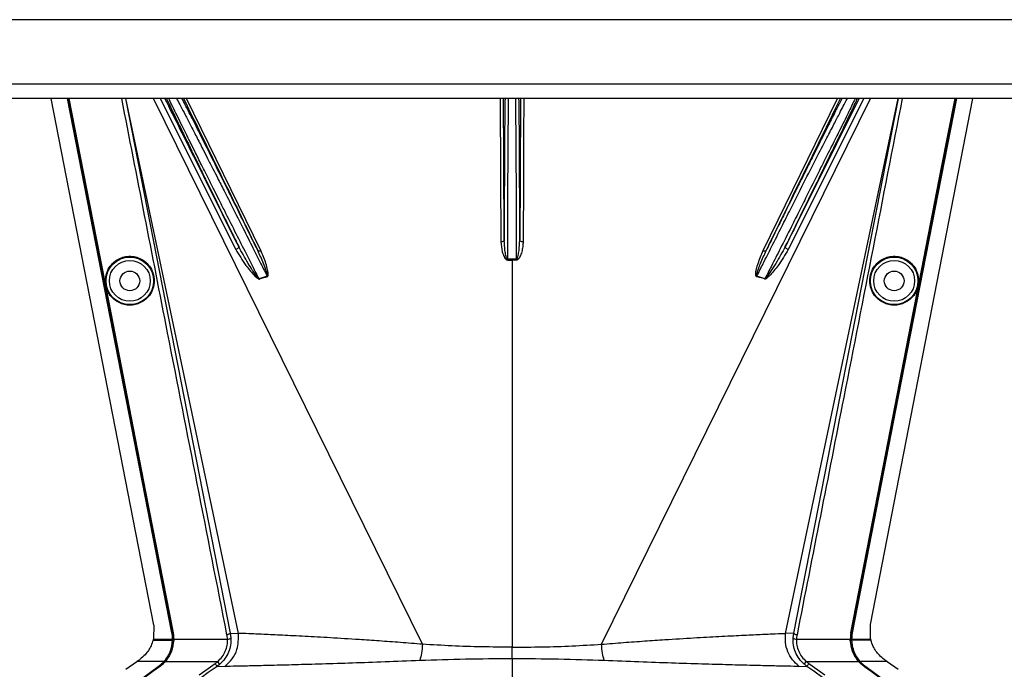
# Model space of a CAD drawing. Header units: inches. Extents: x -3977 to 448, y -4288 to 2176.
# Tile 33 of 206: x -3518 to -3373, y -2607 to -2512. Entities that reach past the tile are written whole.
import ezdxf

# ---------------------------------------------------------------- set-up
doc = ezdxf.new("R2010")
doc.units = ezdxf.units.IN
doc.header["$MEASUREMENT"] = 0

msp = doc.modelspace()

# ---------------------------------------------------------------- linework, layer by layer
at = {"color": 7, "linetype": 'Continuous', "lineweight": 25}
for p, q in [((-3088.664, -2511.619), (-3802.664, -2511.619)), ((-3085.664, -2521.119), (-3805.664, -2521.119)), ((-3085.664, -2523.219), (-3805.664, -2523.219))]:
    msp.add_line(p, q, dxfattribs=at)
at = {"color": 2, "linetype": 'Continuous', "lineweight": 25}
for p, q in [((-3498.429, -2600.861), (-3513.539, -2523.219)), ((-3502.599, -2523.219), (-3487.146, -2602.04)), ((-3485.962, -2602.091), (-3502.553, -2523.219)), ((-3458.845, -2603.684), (-3498.479, -2523.219)), ((-3497.461, -2523.219), (-3486.352, -2545.516)), ((-3482.647, -2545.647), (-3493.591, -2523.219)), ((-3432.483, -2603.684), (-3392.85, -2523.219)), ((-3408.681, -2545.647), (-3397.737, -2523.219)), ((-3405.367, -2602.091), (-3388.775, -2523.219)), ((-3393.867, -2523.219), (-3404.976, -2545.516)), ((-3404.182, -2602.04), (-3388.729, -2523.219)), ((-3392.881, -2600.771), (-3377.789, -2523.219)), ((-3446.295, -2546.943), (-3446.3, -2542.119)), ((-3445.028, -2542.119), (-3445.033, -2546.943)), ((-3506.31, -2546.823), (-3506.353, -2546.832)), ((-3445.664, -2547.061), (-3445.664, -2546.942)), ((-3445.664, -2547.061), (-3445.664, -2604.118)), ((-3385.018, -2546.823), (-3384.975, -2546.832)), ((-3481.708, -2549.448), (-3482.913, -2549.812)), ((-3408.415, -2549.812), (-3409.62, -2549.448)), ((-3504.755, -2554.812), (-3504.798, -2554.82)), ((-3386.573, -2554.812), (-3386.53, -2554.82)), ((-3498.43, -2600.861), (-3498.477, -2602.901)), ((-3392.851, -2602.901), (-3392.881, -2600.771)), ((-3495.772, -2601.989), (-3495.741, -2601.983)), ((-3495.578, -2601.981), (-3495.622, -2601.989)), ((-3487.146, -2602.04), (-3487.059, -2602.749)), ((-3487.146, -2602.04), (-3485.962, -2602.091)), ((-3404.182, -2602.04), (-3405.367, -2602.091)), ((-3404.269, -2602.749), (-3404.182, -2602.04)), ((-3395.75, -2601.981), (-3395.706, -2601.989)), ((-3395.556, -2601.989), (-3395.587, -2601.983)), ((-3498.521, -2603.079), (-3498.11, -2603.079)), ((-3498.477, -2602.901), (-3498.482, -2602.921)), ((-3498.482, -2602.921), (-3498.14, -2602.921)), ((-3498.14, -2602.921), (-3495.68, -2602.921)), ((-3498.11, -2603.079), (-3495.681, -2603.079)), ((-3495.65, -2603.079), (-3495.649, -2602.921)), ((-3495.531, -2603.079), (-3495.65, -2603.079)), ((-3495.487, -2603.081), (-3495.531, -2603.079)), ((-3495.485, -2602.921), (-3487.558, -2602.921)), ((-3445.664, -2605.786), (-3445.664, -2604.118)), ((-3403.77, -2602.921), (-3395.843, -2602.921)), ((-3395.841, -2603.081), (-3395.797, -2603.079)), ((-3395.797, -2603.079), (-3395.678, -2603.079)), ((-3395.649, -2602.921), (-3393.188, -2602.921)), ((-3393.218, -2603.079), (-3395.647, -2603.079)), ((-3392.807, -2603.079), (-3393.218, -2603.079)), ((-3393.188, -2602.921), (-3392.846, -2602.921)), ((-3496.783, -2606.243), (-3495.92, -2604.759)), ((-3502.519, -2607.382), (-3500.936, -2606.243)), ((-3496.933, -2606.243), (-3500.936, -2606.243)), ((-3500.033, -2608.623), (-3497.752, -2606.982)), ((-3500.015, -2608.648), (-3497.734, -2607.007)), ((-3499.883, -2608.623), (-3497.602, -2606.982)), ((-3497.577, -2607.017), (-3499.858, -2608.659)), ((-3497.734, -2607.007), (-3497.752, -2606.982)), ((-3497.577, -2607.017), (-3497.602, -2606.982)), ((-3496.933, -2606.243), (-3496.91, -2606.263)), ((-3496.892, -2606.243), (-3496.783, -2606.243)), ((-3496.75, -2606.272), (-3496.783, -2606.243)), ((-3496.725, -2606.243), (-3489.021, -2606.243)), ((-3488.689, -2606.616), (-3489.098, -2606.944)), ((-3489.098, -2606.944), (-3487.927, -2606.901)), ((-3488.689, -2606.616), (-3489.021, -2606.243)), ((-3445.664, -2605.786), (-3445.664, -2608.623)), ((-3403.401, -2606.901), (-3402.23, -2606.944)), ((-3402.639, -2606.616), (-3402.307, -2606.243)), ((-3402.307, -2606.243), (-3394.603, -2606.243)), ((-3394.578, -2606.272), (-3394.545, -2606.243)), ((-3394.436, -2606.243), (-3394.545, -2606.243)), ((-3394.418, -2606.263), (-3394.395, -2606.243)), ((-3390.392, -2606.243), (-3394.395, -2606.243)), ((-3393.752, -2607.017), (-3393.726, -2606.982)), ((-3391.47, -2608.659), (-3393.752, -2607.017)), ((-3393.726, -2606.982), (-3391.445, -2608.623)), ((-3393.576, -2606.982), (-3393.594, -2607.007)), ((-3393.594, -2607.007), (-3391.313, -2608.648)), ((-3393.576, -2606.982), (-3391.295, -2608.623)), ((-3390.392, -2606.243), (-3388.809, -2607.382))]:
    msp.add_line(p, q, dxfattribs=at)
at = {"color": 2, "linetype": 'Continuous', "lineweight": 25, "flags": 128}
for points in [[(-3495.772, -2601.989), (-3504.392, -2557.679), (-3511.1, -2523.219)], [(-3495.741, -2601.983), (-3504.359, -2557.69), (-3511.069, -2523.219)], [(-3506.353, -2546.832), (-3508.963, -2533.424), (-3510.95, -2523.219)], [(-3510.906, -2523.219), (-3508.361, -2536.289), (-3506.31, -2546.823)], [(-3447.4, -2523.219), (-3447.346, -2534.577), (-3447.299, -2544.365)], [(-3446.799, -2544.126), (-3446.856, -2532.082), (-3446.899, -2523.219)], [(-3444.429, -2523.219), (-3444.484, -2534.663), (-3444.529, -2544.126)], [(-3443.928, -2523.219), (-3443.955, -2528.857), (-3443.985, -2535.199), (-3444.029, -2544.365)], [(-3380.259, -2523.219), (-3388.816, -2567.181), (-3395.587, -2601.983)], [(-3380.228, -2523.219), (-3388.784, -2567.174), (-3395.556, -2601.989)], [(-3385.018, -2546.823), (-3382.408, -2533.415), (-3380.422, -2523.219)], [(-3384.975, -2546.832), (-3382.365, -2533.424), (-3380.378, -2523.219)], [(-3446.799, -2544.126), (-3446.81, -2544.173), (-3446.838, -2544.217), (-3446.885, -2544.259), (-3446.947, -2544.295), (-3447.022, -2544.324), (-3447.108, -2544.347), (-3447.202, -2544.361), (-3447.299, -2544.365)], [(-3444.029, -2544.365), (-3444.126, -2544.361), (-3444.22, -2544.347), (-3444.306, -2544.324), (-3444.381, -2544.295), (-3444.443, -2544.259), (-3444.49, -2544.217), (-3444.519, -2544.173), (-3444.529, -2544.126)], [(-3485.916, -2545.068), (-3485.907, -2545.115), (-3485.92, -2545.17), (-3485.953, -2545.23), (-3486.007, -2545.294), (-3486.077, -2545.357), (-3486.16, -2545.417), (-3486.254, -2545.471), (-3486.352, -2545.516)], [(-3483.107, -2545.639), (-3483.083, -2545.668), (-3483.047, -2545.69), (-3482.999, -2545.704), (-3482.942, -2545.71), (-3482.876, -2545.707), (-3482.803, -2545.695), (-3482.726, -2545.675), (-3482.647, -2545.647)], [(-3408.681, -2545.647), (-3408.602, -2545.675), (-3408.525, -2545.695), (-3408.453, -2545.707), (-3408.386, -2545.71), (-3408.329, -2545.704), (-3408.281, -2545.69), (-3408.245, -2545.668), (-3408.221, -2545.639)], [(-3404.976, -2545.516), (-3405.074, -2545.471), (-3405.168, -2545.417), (-3405.251, -2545.357), (-3405.321, -2545.294), (-3405.375, -2545.23), (-3405.408, -2545.17), (-3405.421, -2545.115), (-3405.412, -2545.068)], [(-3504.798, -2554.82), (-3505.669, -2550.347), (-3506.353, -2546.832)], [(-3506.31, -2546.823), (-3505.439, -2551.297), (-3504.755, -2554.812)], [(-3446.295, -2546.943), (-3446.295, -2546.958), (-3446.295, -2546.973), (-3446.295, -2546.989), (-3446.295, -2547.003), (-3446.295, -2547.018), (-3446.295, -2547.033), (-3446.295, -2547.047), (-3446.295, -2547.061)], [(-3445.033, -2547.061), (-3445.033, -2547.047), (-3445.033, -2547.033), (-3445.033, -2547.018), (-3445.033, -2547.003), (-3445.033, -2546.989), (-3445.033, -2546.973), (-3445.033, -2546.958), (-3445.033, -2546.943)], [(-3386.573, -2554.812), (-3385.703, -2550.338), (-3385.018, -2546.823)], [(-3386.53, -2554.82), (-3385.659, -2550.347), (-3384.975, -2546.832)], [(-3495.622, -2601.989), (-3496.927, -2595.276), (-3498.017, -2589.676), (-3498.889, -2585.189), (-3499.402, -2582.554), (-3499.793, -2580.545), (-3500.062, -2579.162), (-3500.184, -2578.535), (-3500.203, -2578.434), (-3500.208, -2578.412), (-3500.209, -2578.406), (-3500.209, -2578.406), (-3500.209, -2578.405), (-3500.209, -2578.405), (-3500.209, -2578.405), (-3500.209, -2578.406), (-3500.209, -2578.406), (-3500.209, -2578.406), (-3500.209, -2578.406), (-3500.209, -2578.405), (-3500.209, -2578.405), (-3504.798, -2554.82)], [(-3504.755, -2554.812), (-3499.615, -2581.227), (-3495.578, -2601.981)], [(-3395.75, -2601.981), (-3390.612, -2575.566), (-3386.573, -2554.812)], [(-3395.706, -2601.989), (-3390.568, -2575.574), (-3386.53, -2554.82)], [(-3495.68, -2602.921), (-3495.662, -2602.921), (-3495.649, -2602.921)], [(-3395.679, -2602.921), (-3395.678, -2603.01), (-3395.678, -2603.08)], [(-3395.649, -2602.921), (-3395.666, -2602.921), (-3395.679, -2602.921)], [(-3395.678, -2603.08), (-3395.66, -2603.08), (-3395.647, -2603.079)], [(-3392.851, -2602.901), (-3392.848, -2602.912), (-3392.846, -2602.921)], [(-3491.729, -2608.217), (-3490.419, -2607.277), (-3489.39, -2606.538)], [(-3489.098, -2606.944), (-3490.391, -2607.872), (-3491.437, -2608.623)], [(-3399.891, -2608.623), (-3401.221, -2607.668), (-3402.23, -2606.944)], [(-3401.938, -2606.538), (-3400.628, -2607.478), (-3399.599, -2608.217)]]:
    msp.add_lwpolyline(points, dxfattribs=at)
at = {"color": 2, "linetype": 'Continuous', "lineweight": 25}
for centre, radius in [((-3501.944, -2550.119), 3.509), ((-3501.944, -2550.119), 3.012), ((-3389.384, -2550.119), 3.509), ((-3389.384, -2550.119), 3.012), ((-3501.944, -2550.119), 1.45), ((-3389.384, -2550.119), 1.45)]:
    msp.add_circle(centre, radius, dxfattribs=at)
for centre, radius, start, end in [((-3480.254, -2548.737), 2.868, 202.02204, 202.7694), ((-3477.918, -2548.327), 3.952, 196.4795, 197.15605), ((-3413.41, -2548.327), 3.952, 342.84395, 343.5205), ((-3411.074, -2548.737), 2.868, 337.2306, 337.97796), ((-3487.484, -2602.326), 0.599, 262.9578, 315.17479), ((-3403.844, -2602.326), 0.599, 224.82521, 277.0422)]:
    msp.add_arc(centre, radius, start, end, dxfattribs=at)
for centre, major_axis, start_param, end_param in [((-3495.635, -2604.471), (0.033, 4.773), 1.2402323, 1.2750713), ((-3395.693, -2604.471), (-0.033, 4.773), 5.008114, 5.042953)]:
    msp.add_ellipse(centre, major_axis=major_axis, ratio=0.0122176, start_param=start_param, end_param=end_param, dxfattribs=at)
for points, knots in [([(-3487.637, -2602.283), (-3490.555, -2587.444), (-3495.736, -2561.091), (-3500.889, -2534.734), (-3503.14, -2523.219)], [0, 0, 0, 0, 0.563129, 1, 1, 1, 1]), ([(-3485.916, -2545.068), (-3488.021, -2540.837), (-3491.645, -2533.554), (-3495.27, -2526.27), (-3496.789, -2523.219)], [0, 0, 0, 0, 0.5810389, 1, 1, 1, 1]), ([(-3496.552, -2523.219), (-3496.529, -2523.268), (-3496.476, -2523.381), (-3496.398, -2523.548), (-3496.339, -2523.673), (-3496.313, -2523.727), (-3496.294, -2523.767), (-3496.242, -2523.877), (-3496.055, -2524.273), (-3495.716, -2524.987), (-3495.262, -2525.936), (-3494.825, -2526.843), (-3494.4, -2527.725), (-3493.944, -2528.669), (-3493.458, -2529.673), (-3492.758, -2531.115), (-3491.877, -2532.926), (-3490.767, -2535.199), (-3489.588, -2537.607), (-3488.296, -2540.239), (-3487.044, -2542.782), (-3486.259, -2544.373), (-3485.916, -2545.068)], [0, 0, 0, 0, 0.0153343, 0.034941, 0.0427187, 0.0470686, 0.0484625, 0.0525325, 0.0739635, 0.1418048, 0.2024107, 0.2484103, 0.2945215, 0.3412995, 0.3887581, 0.4365179, 0.53653, 0.620098, 0.7125676, 0.8188361, 0.9209665, 1, 1, 1, 1]), ([(-3482.913, -2549.812), (-3483.206, -2549.24), (-3483.881, -2547.918), (-3485.068, -2545.584), (-3486.465, -2542.807), (-3487.75, -2540.258), (-3488.758, -2538.253), (-3489.514, -2536.755), (-3490.384, -2535.019), (-3491.36, -2533.068), (-3492.307, -2531.174), (-3493.076, -2529.626), (-3493.71, -2528.346), (-3494.631, -2526.481), (-3495.464, -2524.792), (-3496.035, -2523.609), (-3496.184, -2523.293), (-3496.218, -2523.219)], [0, 0, 0, 0, 0.0573836, 0.1326953, 0.2259282, 0.3209584, 0.3734689, 0.4175145, 0.4659054, 0.5440857, 0.6149216, 0.6676324, 0.7186743, 0.7680795, 0.9065389, 0.9781147, 1, 1, 1, 1]), ([(-3495.071, -2523.219), (-3495.034, -2523.287), (-3494.874, -2523.585), (-3494.452, -2524.389), (-3493.804, -2525.627), (-3493.027, -2527.13), (-3492.153, -2528.829), (-3491.297, -2530.495), (-3490.478, -2532.099), (-3489.753, -2533.522), (-3488.948, -2535.105), (-3487.977, -2537.001), (-3486.719, -2539.49), (-3485.291, -2542.321), (-3483.894, -2545.104), (-3482.705, -2547.467), (-3482.015, -2548.838), (-3481.708, -2549.448)], [0, 0, 0, 0, 0.0206427, 0.0896399, 0.1605839, 0.2347576, 0.3064728, 0.3783979, 0.4295196, 0.4831864, 0.5287595, 0.5917833, 0.6725476, 0.7704894, 0.8622687, 0.9387727, 1, 1, 1, 1]), ([(-3483.107, -2545.639), (-3483.585, -2544.665), (-3484.611, -2542.577), (-3486.146, -2539.464), (-3487.627, -2536.467), (-3489.12, -2533.457), (-3490.587, -2530.512), (-3491.847, -2527.992), (-3492.912, -2525.875), (-3493.709, -2524.3), (-3494.113, -2523.514), (-3494.265, -2523.219)], [0, 0, 0, 0, 0.1107526, 0.2373143, 0.3502207, 0.4540581, 0.5934671, 0.7192205, 0.8032133, 0.9260683, 1, 1, 1, 1]), ([(-3494.035, -2523.219), (-3492.022, -2527.349), (-3488.378, -2534.825), (-3484.736, -2542.296), (-3483.107, -2545.639)], [0, 0, 0, 0, 0.5525619, 1, 1, 1, 1]), ([(-3446.69, -2523.219), (-3446.691, -2523.269), (-3446.694, -2523.4), (-3446.698, -2523.607), (-3446.701, -2523.766), (-3446.702, -2523.83), (-3446.703, -2523.862), (-3446.705, -2524.007), (-3446.71, -2524.288), (-3446.716, -2524.729), (-3446.722, -2525.2), (-3446.729, -2525.726), (-3446.737, -2526.43), (-3446.746, -2527.383), (-3446.755, -2528.53), (-3446.764, -2529.719), (-3446.773, -2531.131), (-3446.781, -2532.728), (-3446.788, -2534.595), (-3446.793, -2536.261), (-3446.797, -2538.095), (-3446.8, -2540.038), (-3446.801, -2542.139), (-3446.8, -2543.507), (-3446.799, -2544.126)], [0, 0, 0, 0, 0.0166691, 0.0437801, 0.0539766, 0.0582347, 0.0601538, 0.0619329, 0.0949288, 0.1279181, 0.1609018, 0.1938805, 0.2318688, 0.2917098, 0.3582433, 0.4138686, 0.4678641, 0.5566996, 0.6253008, 0.7029741, 0.7587986, 0.84244, 0.9286124, 1, 1, 1, 1]), ([(-3446.3, -2542.119), (-3446.293, -2540.81), (-3446.278, -2538.192), (-3446.255, -2534.415), (-3446.233, -2530.938), (-3446.211, -2527.878), (-3446.188, -2525.412), (-3446.171, -2523.83), (-3446.16, -2523.349), (-3446.158, -2523.219)], [0, 0, 0, 0, 0.15695739, 0.31391478, 0.47087217, 0.62782955, 0.78478694, 0.94174433, 1, 1, 1, 1]), ([(-3445.17, -2523.219), (-3445.168, -2523.349), (-3445.157, -2523.83), (-3445.14, -2525.412), (-3445.117, -2527.878), (-3445.095, -2530.938), (-3445.073, -2534.415), (-3445.05, -2538.192), (-3445.035, -2540.81), (-3445.028, -2542.119)], [0, 0, 0, 0, 0.0582557, 0.2152131, 0.3721704, 0.5291278, 0.6860852, 0.8430426, 1, 1, 1, 1]), ([(-3444.529, -2544.126), (-3444.529, -2543.858), (-3444.528, -2543.317), (-3444.528, -2542.499), (-3444.528, -2541.669), (-3444.528, -2540.358), (-3444.53, -2539.086), (-3444.531, -2538.022), (-3444.532, -2537.668), (-3444.532, -2537.535), (-3444.533, -2537.473), (-3444.533, -2537.061), (-3444.535, -2536.285), (-3444.538, -2535.161), (-3444.542, -2534.191), (-3444.545, -2533.235), (-3444.55, -2532.164), (-3444.557, -2530.782), (-3444.567, -2529.226), (-3444.579, -2527.681), (-3444.592, -2526.333), (-3444.605, -2525.255), (-3444.616, -2524.442), (-3444.626, -2523.832), (-3444.633, -2523.428), (-3444.637, -2523.259), (-3444.638, -2523.219)], [0, 0, 0, 0, 0.0309875, 0.0623812, 0.0941812, 0.1263867, 0.2132907, 0.2410509, 0.2510029, 0.2549966, 0.2567479, 0.2583355, 0.3036753, 0.3490046, 0.3943251, 0.4234326, 0.4694632, 0.5324116, 0.6084698, 0.690263, 0.770095, 0.8381091, 0.8961778, 0.94397, 0.9867951, 1, 1, 1, 1]), ([(-3397.064, -2523.219), (-3397.125, -2523.338), (-3397.241, -2523.562), (-3397.408, -2523.89), (-3397.52, -2524.11), (-3397.574, -2524.216), (-3397.604, -2524.275), (-3397.741, -2524.544), (-3397.973, -2525.002), (-3398.287, -2525.622), (-3398.494, -2526.032), (-3398.602, -2526.247), (-3398.64, -2526.321), (-3398.655, -2526.35), (-3398.824, -2526.687), (-3399.24, -2527.513), (-3399.912, -2528.855), (-3400.686, -2530.402), (-3401.542, -2532.12), (-3402.445, -2533.937), (-3403.416, -2535.894), (-3404.301, -2537.682), (-3405.256, -2539.613), (-3406.254, -2541.638), (-3407.274, -2543.71), (-3407.933, -2545.051), (-3408.221, -2545.639)], [0, 0, 0, 0, 0.0311776, 0.0588883, 0.0717596, 0.0779477, 0.0809797, 0.0839703, 0.1328008, 0.1697794, 0.194664, 0.2025307, 0.2053145, 0.2068987, 0.2073307, 0.2604828, 0.3369424, 0.4028304, 0.4710206, 0.5587227, 0.626383, 0.7036835, 0.7661012, 0.8469711, 0.9328737, 1, 1, 1, 1]), ([(-3408.221, -2545.639), (-3406.148, -2541.384), (-3402.506, -2533.913), (-3398.862, -2526.437), (-3397.293, -2523.219)], [0, 0, 0, 0, 0.5694662, 1, 1, 1, 1]), ([(-3405.934, -2542.119), (-3405.508, -2541.271), (-3404.685, -2539.634), (-3403.188, -2536.63), (-3401.573, -2533.416), (-3399.975, -2530.339), (-3398.915, -2528.33), (-3398.25, -2527.031), (-3397.806, -2526.166), (-3397.153, -2524.899), (-3396.575, -2523.781), (-3396.323, -2523.323), (-3396.266, -2523.219)], [0, 0, 0, 0, 0.10581834, 0.20434309, 0.37933261, 0.52532755, 0.64244402, 0.69681846, 0.750254, 0.80278244, 0.95501976, 1, 1, 1, 1]), ([(-3405.412, -2545.068), (-3404.747, -2543.719), (-3403.416, -2541.021), (-3401.436, -2536.987), (-3399.551, -2533.131), (-3397.791, -2529.514), (-3396.28, -2526.384), (-3395.222, -2524.175), (-3394.888, -2523.454), (-3394.78, -2523.219)], [0, 0, 0, 0, 0.1514708, 0.3030302, 0.4545333, 0.6060937, 0.7647322, 0.9233851, 1, 1, 1, 1]), ([(-3394.539, -2523.219), (-3396.509, -2527.177), (-3400.134, -2534.461), (-3403.758, -2541.743), (-3405.412, -2545.068)], [0, 0, 0, 0, 0.5434692, 1, 1, 1, 1]), ([(-3395.121, -2523.219), (-3395.172, -2523.326), (-3395.391, -2523.788), (-3396.157, -2525.368), (-3397.113, -2527.338), (-3397.979, -2529.065), (-3398.613, -2530.31), (-3399.347, -2531.759), (-3400.508, -2534.065), (-3401.832, -2536.732), (-3403.297, -2539.691), (-3404.1, -2541.292), (-3404.515, -2542.119)], [0, 0, 0, 0, 0.046067, 0.1979567, 0.3571034, 0.4144948, 0.4784064, 0.5488719, 0.6259163, 0.7996112, 0.8964894, 1, 1, 1, 1]), ([(-3388.188, -2523.219), (-3391.061, -2537.914), (-3396.214, -2564.272), (-3401.397, -2590.624), (-3403.691, -2602.283)], [0, 0, 0, 0, 0.5575415, 1, 1, 1, 1]), ([(-3409.62, -2549.448), (-3409.303, -2548.818), (-3408.588, -2547.398), (-3407.355, -2544.945), (-3406.436, -2543.117), (-3405.934, -2542.119)], [0, 0, 0, 0, 0.2657186, 0.599055, 1, 1, 1, 1]), ([(-3404.515, -2542.119), (-3405.064, -2543.21), (-3406.054, -2545.174), (-3407.359, -2547.747), (-3408.098, -2549.192), (-3408.415, -2549.812)], [0, 0, 0, 0, 0.415954, 0.7493023, 1, 1, 1, 1]), ([(-3447.299, -2544.365), (-3447.26, -2544.857), (-3447.201, -2545.595), (-3446.912, -2546.431), (-3446.682, -2546.811), (-3446.503, -2547.015), (-3446.364, -2547.046), (-3446.295, -2547.061)], [0, 0, 0, 0, 0.4983599, 0.7494053, 0.8749278, 0.9384803, 1, 1, 1, 1]), ([(-3446.295, -2546.943), (-3446.304, -2546.942), (-3446.323, -2546.94), (-3446.359, -2546.918), (-3446.492, -2546.754), (-3446.586, -2546.304), (-3446.757, -2545.4), (-3446.782, -2544.636), (-3446.799, -2544.126)], [0, 0, 0, 0, 0.0089156, 0.0183587, 0.040761, 0.2203798, 0.4805661, 1, 1, 1, 1]), ([(-3445.033, -2546.943), (-3445.024, -2546.942), (-3445.005, -2546.94), (-3444.969, -2546.918), (-3444.912, -2546.85), (-3444.835, -2546.667), (-3444.721, -2546.258), (-3444.579, -2545.395), (-3444.549, -2544.634), (-3444.529, -2544.127)], [0, 0, 0, 0, 0.0089627, 0.0184522, 0.040975, 0.0975574, 0.2215224, 0.4810232, 1, 1, 1, 1]), ([(-3444.029, -2544.365), (-3444.04, -2544.612), (-3444.061, -2545.104), (-3444.192, -2545.719), (-3444.339, -2546.195), (-3444.485, -2546.543), (-3444.633, -2546.799), (-3444.785, -2546.96), (-3444.897, -2547.042), (-3444.989, -2547.055), (-3445.033, -2547.061)], [0, 0, 0, 0, 0.2494258, 0.4981465, 0.6313157, 0.748454, 0.8738124, 0.9191167, 0.9603769, 1, 1, 1, 1]), ([(-3486.352, -2545.516), (-3485.869, -2546.307), (-3485.036, -2547.672), (-3483.904, -2549.061), (-3483.231, -2549.687), (-3483.019, -2549.817), (-3482.94, -2549.846), (-3482.913, -2549.849), (-3482.903, -2549.847), (-3482.899, -2549.847)], [0, 0, 0, 0, 0.50298612, 0.86745605, 0.95625538, 0.98653103, 0.99475298, 0.99816914, 1, 1, 1, 1]), ([(-3482.913, -2549.812), (-3482.915, -2549.813), (-3482.92, -2549.813), (-3482.929, -2549.813), (-3482.947, -2549.808), (-3483.031, -2549.748), (-3483.131, -2549.616), (-3483.302, -2549.396), (-3483.542, -2549.051), (-3483.961, -2548.423), (-3484.809, -2547.1), (-3485.461, -2545.903), (-3485.916, -2545.068)], [0, 0, 0, 0, 0.0010741, 0.0021709, 0.0045573, 0.0104098, 0.0556879, 0.0929528, 0.1604429, 0.2818086, 0.4986546, 1, 1, 1, 1]), ([(-3481.708, -2549.448), (-3481.705, -2549.447), (-3481.7, -2549.446), (-3481.692, -2549.442), (-3481.686, -2549.435), (-3481.676, -2549.416), (-3481.671, -2549.356), (-3481.693, -2549.22), (-3481.764, -2548.936), (-3481.952, -2548.368), (-3482.372, -2547.237), (-3482.813, -2546.277), (-3483.106, -2545.64)], [0, 0, 0, 0, 0.0020234, 0.0039613, 0.0059873, 0.008217, 0.0197297, 0.050125, 0.1118242, 0.2383477, 0.493618, 1, 1, 1, 1]), ([(-3481.695, -2549.492), (-3481.673, -2549.483), (-3481.63, -2549.465), (-3481.588, -2549.382), (-3481.573, -2549.233), (-3481.58, -2548.936), (-3481.684, -2548.355), (-3481.976, -2547.21), (-3482.379, -2546.272), (-3482.647, -2545.647)], [0, 0, 0, 0, 0.0152758, 0.0305323, 0.0634754, 0.1262277, 0.2512207, 0.5011926, 1, 1, 1, 1]), ([(-3409.633, -2549.492), (-3409.642, -2549.489), (-3409.661, -2549.483), (-3409.694, -2549.457), (-3409.744, -2549.372), (-3409.793, -2548.707), (-3409.413, -2547.432), (-3408.938, -2546.274), (-3408.681, -2545.647)], [0, 0, 0, 0, 0.00628949, 0.0128488, 0.0284102, 0.07570727, 0.49978448, 1, 1, 1, 1]), ([(-3409.62, -2549.448), (-3409.623, -2549.447), (-3409.628, -2549.446), (-3409.636, -2549.442), (-3409.642, -2549.435), (-3409.648, -2549.424), (-3409.653, -2549.407), (-3409.66, -2549.285), (-3409.6, -2549.087), (-3409.505, -2548.749), (-3409.33, -2548.246), (-3408.932, -2547.182), (-3408.516, -2546.278), (-3408.221, -2545.639)], [0, 0, 0, 0, 0.002002, 0.0039182, 0.0059178, 0.0081145, 0.0132777, 0.0194868, 0.0994036, 0.1644525, 0.2820291, 0.4928409, 1, 1, 1, 1]), ([(-3404.976, -2545.516), (-3405.456, -2546.303), (-3406.284, -2547.66), (-3407.414, -2549.05), (-3408.065, -2549.698), (-3408.288, -2549.834), (-3408.37, -2549.853), (-3408.406, -2549.853), (-3408.422, -2549.849), (-3408.429, -2549.847)], [0, 0, 0, 0, 0.49871053, 0.85962412, 0.95470066, 0.98237053, 0.99206952, 0.9961825, 1, 1, 1, 1]), ([(-3405.412, -2545.068), (-3405.867, -2545.902), (-3406.553, -2547.161), (-3407.447, -2548.548), (-3407.909, -2549.231), (-3408.149, -2549.561), (-3408.279, -2549.714), (-3408.345, -2549.783), (-3408.381, -2549.808), (-3408.399, -2549.813), (-3408.408, -2549.813), (-3408.413, -2549.813), (-3408.415, -2549.812)], [0, 0, 0, 0, 0.5009066, 0.755241, 0.8820707, 0.9446164, 0.9748532, 0.9894631, 0.9953788, 0.9977943, 0.9989073, 1, 1, 1, 1]), ([(-3501.944, -2553.702), (-3502.162, -2553.691), (-3502.637, -2553.666), (-3503.385, -2553.435), (-3504.171, -2552.987), (-3504.896, -2552.258), (-3505.421, -2551.263), (-3505.614, -2550.098), (-3505.421, -2548.933), (-3504.896, -2547.938), (-3504.171, -2547.209), (-3503.385, -2546.761), (-3502.637, -2546.531), (-3502.162, -2546.505), (-3501.944, -2546.494)], [0, 0, 0, 0, 0.0563094, 0.122835, 0.200993, 0.2913236, 0.3924071, 0.5, 0.6075929, 0.7086764, 0.799007, 0.877165, 0.9436906, 1, 1, 1, 1]), ([(-3501.944, -2546.494), (-3501.726, -2546.505), (-3501.25, -2546.531), (-3500.503, -2546.761), (-3499.717, -2547.209), (-3498.991, -2547.938), (-3498.467, -2548.933), (-3498.274, -2550.098), (-3498.467, -2551.263), (-3498.991, -2552.258), (-3499.717, -2552.987), (-3500.503, -2553.435), (-3501.25, -2553.666), (-3501.726, -2553.691), (-3501.944, -2553.702)], [0, 0, 0, 0, 0.0563094, 0.122835, 0.200993, 0.2913236, 0.3924071, 0.5, 0.6075929, 0.7086764, 0.799007, 0.877165, 0.9436906, 1, 1, 1, 1]), ([(-3445.664, -2546.942), (-3445.782, -2546.942), (-3445.992, -2546.942), (-3446.202, -2546.943), (-3446.295, -2546.943)], [0, 0, 0, 0, 0.55999998, 1, 1, 1, 1]), ([(-3446.295, -2547.061), (-3446.177, -2547.061), (-3445.967, -2547.061), (-3445.757, -2547.061), (-3445.664, -2547.061)], [0, 0, 0, 0, 0.56, 1, 1, 1, 1]), ([(-3445.033, -2546.943), (-3445.151, -2546.943), (-3445.361, -2546.942), (-3445.571, -2546.942), (-3445.664, -2546.942)], [0, 0, 0, 0, 0.56, 1, 1, 1, 1]), ([(-3445.033, -2547.061), (-3445.151, -2547.061), (-3445.361, -2547.061), (-3445.572, -2547.061), (-3445.664, -2547.061)], [0, 0, 0, 0, 0.5599984, 1, 1, 1, 1]), ([(-3389.384, -2553.702), (-3389.602, -2553.691), (-3390.078, -2553.666), (-3390.825, -2553.435), (-3391.611, -2552.987), (-3392.337, -2552.258), (-3392.861, -2551.263), (-3393.054, -2550.098), (-3392.861, -2548.933), (-3392.337, -2547.938), (-3391.611, -2547.209), (-3390.825, -2546.761), (-3390.078, -2546.531), (-3389.602, -2546.505), (-3389.384, -2546.494)], [0, 0, 0, 0, 0.0563094, 0.122835, 0.200993, 0.2913236, 0.3924071, 0.5, 0.6075929, 0.7086764, 0.799007, 0.877165, 0.9436906, 1, 1, 1, 1]), ([(-3389.384, -2546.494), (-3389.166, -2546.505), (-3388.691, -2546.531), (-3387.943, -2546.761), (-3387.157, -2547.209), (-3386.432, -2547.938), (-3385.907, -2548.933), (-3385.714, -2550.098), (-3385.907, -2551.263), (-3386.432, -2552.258), (-3387.157, -2552.987), (-3387.943, -2553.435), (-3388.691, -2553.666), (-3389.166, -2553.691), (-3389.384, -2553.702)], [0, 0, 0, 0, 0.0563094, 0.122835, 0.200993, 0.2913236, 0.3924071, 0.5, 0.6075929, 0.7086764, 0.799007, 0.877165, 0.9436906, 1, 1, 1, 1]), ([(-3482.899, -2549.847), (-3482.676, -2549.774), (-3482.279, -2549.645), (-3481.873, -2549.539), (-3481.695, -2549.492)], [0, 0, 0, 0, 0.5599586, 1, 1, 1, 1]), ([(-3408.429, -2549.847), (-3408.64, -2549.778), (-3409.038, -2549.648), (-3409.443, -2549.542), (-3409.633, -2549.492)], [0, 0, 0, 0, 0.5320089, 1, 1, 1, 1]), ([(-3495.772, -2601.989), (-3495.743, -2602.162), (-3495.691, -2602.471), (-3495.683, -2602.783), (-3495.68, -2602.921)], [0, 0, 0, 0, 0.5598333, 1, 1, 1, 1]), ([(-3495.649, -2602.921), (-3495.654, -2602.745), (-3495.664, -2602.43), (-3495.718, -2602.12), (-3495.741, -2601.983)], [0, 0, 0, 0, 0.5600547, 1, 1, 1, 1]), ([(-3495.531, -2603.079), (-3495.532, -2602.874), (-3495.534, -2602.509), (-3495.595, -2602.148), (-3495.622, -2601.989)], [0, 0, 0, 0, 0.5600766, 1, 1, 1, 1]), ([(-3495.578, -2601.981), (-3495.549, -2602.155), (-3495.497, -2602.467), (-3495.489, -2602.782), (-3495.485, -2602.921)], [0, 0, 0, 0, 0.5599609, 1, 1, 1, 1]), ([(-3487.059, -2602.749), (-3487.064, -2603.103), (-3487.072, -2603.81), (-3487.39, -2604.858), (-3487.913, -2605.832), (-3488.43, -2606.355), (-3488.689, -2606.616)], [0, 0, 0, 0, 0.2495808, 0.4989767, 0.7495561, 1, 1, 1, 1]), ([(-3487.927, -2606.901), (-3487.557, -2606.571), (-3486.802, -2605.898), (-3485.939, -2604.238), (-3485.953, -2602.899), (-3485.962, -2602.091)], [0, 0, 0, 0, 0.27617864, 0.56293571, 1, 1, 1, 1]), ([(-3487.146, -2602.04), (-3487.155, -2602.064), (-3487.175, -2602.114), (-3487.308, -2602.189), (-3487.472, -2602.249), (-3487.584, -2602.272), (-3487.637, -2602.283)], [0, 0, 0, 0, 0.2704256, 0.5623869, 0.7895723, 1, 1, 1, 1]), ([(-3487.558, -2602.921), (-3487.567, -2602.801), (-3487.582, -2602.588), (-3487.621, -2602.376), (-3487.637, -2602.283)], [0, 0, 0, 0, 0.5599329, 1, 1, 1, 1]), ([(-3458.844, -2603.684), (-3459.935, -2603.599), (-3462.102, -2603.43), (-3465.22, -2603.2), (-3468.707, -2602.963), (-3472.44, -2602.734), (-3476.231, -2602.527), (-3479.542, -2602.359), (-3482.313, -2602.23), (-3484.547, -2602.131), (-3485.489, -2602.104), (-3485.962, -2602.091)], [0, 0, 0, 0, 0.084405, 0.167683, 0.2508255, 0.3762115, 0.5005933, 0.6255551, 0.7504676, 0.8747621, 1, 1, 1, 1]), ([(-3432.484, -2603.684), (-3431.393, -2603.599), (-3429.226, -2603.43), (-3426.108, -2603.2), (-3422.621, -2602.963), (-3418.888, -2602.734), (-3415.097, -2602.527), (-3411.786, -2602.359), (-3409.015, -2602.23), (-3406.781, -2602.131), (-3405.839, -2602.104), (-3405.367, -2602.091)], [0, 0, 0, 0, 0.084405, 0.167683, 0.2508255, 0.3762115, 0.5005933, 0.6255551, 0.7504676, 0.8747621, 1, 1, 1, 1]), ([(-3403.401, -2606.901), (-3403.736, -2606.611), (-3404.417, -2606.018), (-3405.094, -2604.804), (-3405.464, -2603.456), (-3405.399, -2602.54), (-3405.367, -2602.091)], [0, 0, 0, 0, 0.2452308, 0.5, 0.7547692, 1, 1, 1, 1]), ([(-3402.639, -2606.616), (-3402.898, -2606.355), (-3403.415, -2605.832), (-3403.938, -2604.858), (-3404.256, -2603.81), (-3404.264, -2603.103), (-3404.269, -2602.749)], [0, 0, 0, 0, 0.2504497, 0.501026, 0.7504119, 1, 1, 1, 1]), ([(-3404.182, -2602.04), (-3404.175, -2602.061), (-3404.164, -2602.093), (-3404.102, -2602.141), (-3404.038, -2602.177), (-3403.96, -2602.211), (-3403.846, -2602.25), (-3403.752, -2602.27), (-3403.691, -2602.283)], [0, 0, 0, 0, 0.2396351, 0.3684751, 0.5, 0.6315249, 0.7603649, 1, 1, 1, 1]), ([(-3403.691, -2602.283), (-3403.712, -2602.402), (-3403.749, -2602.613), (-3403.764, -2602.827), (-3403.77, -2602.921)], [0, 0, 0, 0, 0.55993288, 1, 1, 1, 1]), ([(-3395.75, -2601.981), (-3395.779, -2602.155), (-3395.831, -2602.467), (-3395.839, -2602.782), (-3395.843, -2602.921)], [0, 0, 0, 0, 0.5599497, 1, 1, 1, 1]), ([(-3395.706, -2601.989), (-3395.739, -2602.191), (-3395.798, -2602.553), (-3395.797, -2602.918), (-3395.797, -2603.079)], [0, 0, 0, 0, 0.5600744, 1, 1, 1, 1]), ([(-3395.587, -2601.983), (-3395.616, -2602.157), (-3395.668, -2602.468), (-3395.676, -2602.783), (-3395.679, -2602.921)], [0, 0, 0, 0, 0.5600516, 1, 1, 1, 1]), ([(-3395.556, -2601.989), (-3395.585, -2602.162), (-3395.637, -2602.471), (-3395.645, -2602.783), (-3395.649, -2602.921)], [0, 0, 0, 0, 0.5598333, 1, 1, 1, 1]), ([(-3498.521, -2603.079), (-3498.611, -2603.356), (-3498.859, -2604.125), (-3499.525, -2605.136), (-3500.207, -2605.693), (-3500.475, -2605.912)], [0, 0, 0, 0, 0.25487146, 0.70803184, 1, 1, 1, 1]), ([(-3498.516, -2603.057), (-3498.517, -2603.061), (-3498.519, -2603.069), (-3498.521, -2603.076), (-3498.521, -2603.079)], [0, 0, 0, 0, 0.56, 1, 1, 1, 1]), ([(-3498.482, -2602.921), (-3498.488, -2602.946), (-3498.5, -2602.992), (-3498.511, -2603.037), (-3498.516, -2603.057)], [0, 0, 0, 0, 0.5599961, 1, 1, 1, 1]), ([(-3495.681, -2603.079), (-3495.703, -2603.361), (-3495.747, -2603.925), (-3496.004, -2604.76), (-3496.384, -2605.554), (-3496.75, -2606.014), (-3496.933, -2606.243)], [0, 0, 0, 0, 0.2500257, 0.5001914, 0.7501772, 1, 1, 1, 1]), ([(-3496.892, -2606.243), (-3496.544, -2605.758), (-3495.848, -2604.791), (-3495.716, -2603.649), (-3495.65, -2603.079)], [0, 0, 0, 0, 0.5013928, 1, 1, 1, 1]), ([(-3495.487, -2603.081), (-3495.554, -2603.652), (-3495.687, -2604.795), (-3496.379, -2605.76), (-3496.725, -2606.243)], [0, 0, 0, 0, 0.4999469, 1, 1, 1, 1]), ([(-3495.65, -2603.079), (-3495.656, -2603.08), (-3495.666, -2603.08), (-3495.677, -2603.079), (-3495.681, -2603.079)], [0, 0, 0, 0, 0.56000001, 1, 1, 1, 1]), ([(-3495.485, -2602.921), (-3495.485, -2602.951), (-3495.485, -2603.004), (-3495.487, -2603.057), (-3495.487, -2603.081)], [0, 0, 0, 0, 0.5600001, 1, 1, 1, 1]), ([(-3489.021, -2606.243), (-3488.788, -2606.02), (-3488.325, -2605.574), (-3487.852, -2604.735), (-3487.567, -2603.831), (-3487.561, -2603.224), (-3487.558, -2602.921)], [0, 0, 0, 0, 0.2526371, 0.5035436, 0.7519095, 1, 1, 1, 1]), ([(-3458.845, -2603.685), (-3458.884, -2604.147), (-3458.964, -2605.07), (-3459.151, -2605.723), (-3459.244, -2606.049)], [0, 0, 0, 0, 0.4999782, 1, 1, 1, 1]), ([(-3445.664, -2604.118), (-3447.151, -2604.109), (-3450.128, -2604.09), (-3454.552, -2603.948), (-3457.412, -2603.773), (-3458.845, -2603.685)], [0, 0, 0, 0, 0.3326232, 0.6656434, 1, 1, 1, 1]), ([(-3445.664, -2604.118), (-3444.177, -2604.109), (-3441.2, -2604.09), (-3436.776, -2603.948), (-3433.916, -2603.773), (-3432.483, -2603.685)], [0, 0, 0, 0, 0.33262324, 0.66564339, 1, 1, 1, 1]), ([(-3432.084, -2606.049), (-3432.177, -2605.723), (-3432.364, -2605.07), (-3432.444, -2604.147), (-3432.483, -2603.685)], [0, 0, 0, 0, 0.50002184, 1, 1, 1, 1]), ([(-3403.77, -2602.921), (-3403.767, -2603.224), (-3403.761, -2603.831), (-3403.476, -2604.735), (-3403.003, -2605.574), (-3402.54, -2606.02), (-3402.307, -2606.243)], [0, 0, 0, 0, 0.24809771, 0.49645367, 0.74735706, 1, 1, 1, 1]), ([(-3395.841, -2603.081), (-3395.842, -2603.051), (-3395.843, -2602.998), (-3395.843, -2602.944), (-3395.843, -2602.921)], [0, 0, 0, 0, 0.5600457, 1, 1, 1, 1]), ([(-3394.603, -2606.243), (-3394.949, -2605.76), (-3395.641, -2604.795), (-3395.774, -2603.652), (-3395.841, -2603.081)], [0, 0, 0, 0, 0.500053, 1, 1, 1, 1]), ([(-3394.545, -2606.243), (-3394.932, -2605.698), (-3395.623, -2604.722), (-3395.744, -2603.582), (-3395.797, -2603.079)], [0, 0, 0, 0, 0.5591099, 1, 1, 1, 1]), ([(-3395.647, -2603.079), (-3395.625, -2603.361), (-3395.581, -2603.925), (-3395.324, -2604.76), (-3394.944, -2605.554), (-3394.578, -2606.014), (-3394.395, -2606.243)], [0, 0, 0, 0, 0.2500257, 0.5001914, 0.7501772, 1, 1, 1, 1]), ([(-3392.812, -2603.057), (-3392.819, -2603.032), (-3392.83, -2602.986), (-3392.841, -2602.941), (-3392.846, -2602.921)], [0, 0, 0, 0, 0.5599989, 1, 1, 1, 1]), ([(-3392.812, -2603.057), (-3392.811, -2603.061), (-3392.809, -2603.069), (-3392.807, -2603.076), (-3392.807, -2603.079)], [0, 0, 0, 0, 0.5600046, 1, 1, 1, 1]), ([(-3390.853, -2605.912), (-3391.089, -2605.722), (-3391.749, -2605.191), (-3392.441, -2604.195), (-3392.706, -2603.387), (-3392.807, -2603.079)], [0, 0, 0, 0, 0.2563458, 0.7166755, 1, 1, 1, 1]), ([(-3500.834, -2606.17), (-3500.853, -2606.184), (-3500.887, -2606.208), (-3500.921, -2606.232), (-3500.936, -2606.243)], [0, 0, 0, 0, 0.56, 1, 1, 1, 1]), ([(-3500.834, -2606.17), (-3500.767, -2606.122), (-3500.647, -2606.036), (-3500.528, -2605.949), (-3500.475, -2605.912)], [0, 0, 0, 0, 0.5599992, 1, 1, 1, 1]), ([(-3496.933, -2606.243), (-3497.075, -2606.393), (-3497.329, -2606.661), (-3497.623, -2606.884), (-3497.752, -2606.982)], [0, 0, 0, 0, 0.5600007, 1, 1, 1, 1]), ([(-3497.734, -2607.007), (-3497.569, -2606.88), (-3497.275, -2606.654), (-3497.022, -2606.383), (-3496.91, -2606.263)], [0, 0, 0, 0, 0.5599982, 1, 1, 1, 1]), ([(-3497.602, -2606.982), (-3497.438, -2606.856), (-3497.145, -2606.632), (-3496.894, -2606.362), (-3496.783, -2606.243)], [0, 0, 0, 0, 0.5598194, 1, 1, 1, 1]), ([(-3496.75, -2606.272), (-3496.894, -2606.424), (-3497.149, -2606.694), (-3497.446, -2606.919), (-3497.577, -2607.017)], [0, 0, 0, 0, 0.559821, 1, 1, 1, 1]), ([(-3496.91, -2606.263), (-3496.907, -2606.26), (-3496.901, -2606.253), (-3496.895, -2606.246), (-3496.892, -2606.243)], [0, 0, 0, 0, 0.56, 1, 1, 1, 1]), ([(-3496.75, -2606.272), (-3496.746, -2606.267), (-3496.737, -2606.257), (-3496.729, -2606.247), (-3496.725, -2606.243)], [0, 0, 0, 0, 0.56, 1, 1, 1, 1]), ([(-3489.39, -2606.538), (-3489.319, -2606.486), (-3489.192, -2606.392), (-3489.073, -2606.289), (-3489.021, -2606.243)], [0, 0, 0, 0, 0.5599594, 1, 1, 1, 1]), ([(-3489.098, -2606.944), (-3489.104, -2606.937), (-3489.115, -2606.921), (-3489.183, -2606.826), (-3489.279, -2606.692), (-3489.354, -2606.588), (-3489.39, -2606.538)], [0, 0, 0, 0, 0.240618, 0.5, 0.759382, 1, 1, 1, 1]), ([(-3487.927, -2606.901), (-3487.429, -2606.896), (-3486.439, -2606.887), (-3484.094, -2606.835), (-3481.181, -2606.766), (-3477.689, -2606.675), (-3473.68, -2606.562), (-3469.224, -2606.424), (-3464.402, -2606.257), (-3460.966, -2606.118), (-3459.244, -2606.049)], [0, 0, 0, 0, 0.1257187, 0.2502879, 0.3753933, 0.5005251, 0.6250881, 0.7505683, 0.8750215, 1, 1, 1, 1]), ([(-3459.244, -2606.049), (-3457.013, -2605.971), (-3452.551, -2605.815), (-3447.959, -2605.795), (-3445.664, -2605.786)], [0, 0, 0, 0, 0.50013231, 1, 1, 1, 1]), ([(-3445.664, -2605.786), (-3443.369, -2605.795), (-3438.777, -2605.815), (-3434.315, -2605.971), (-3432.084, -2606.049)], [0, 0, 0, 0, 0.4998677, 1, 1, 1, 1]), ([(-3432.084, -2606.049), (-3430.362, -2606.118), (-3426.926, -2606.257), (-3422.104, -2606.424), (-3417.648, -2606.562), (-3413.639, -2606.675), (-3410.147, -2606.766), (-3407.234, -2606.835), (-3404.889, -2606.887), (-3403.899, -2606.896), (-3403.401, -2606.901)], [0, 0, 0, 0, 0.12497851, 0.24943172, 0.37491185, 0.4994749, 0.62460669, 0.74971209, 0.8742813, 1, 1, 1, 1]), ([(-3402.23, -2606.944), (-3402.308, -2606.886), (-3402.449, -2606.782), (-3402.581, -2606.667), (-3402.639, -2606.616)], [0, 0, 0, 0, 0.5598158, 1, 1, 1, 1]), ([(-3402.307, -2606.243), (-3402.24, -2606.301), (-3402.121, -2606.404), (-3401.994, -2606.497), (-3401.938, -2606.538)], [0, 0, 0, 0, 0.55995964, 1, 1, 1, 1]), ([(-3402.23, -2606.944), (-3402.224, -2606.937), (-3402.213, -2606.921), (-3402.145, -2606.826), (-3402.049, -2606.692), (-3401.974, -2606.588), (-3401.938, -2606.538)], [0, 0, 0, 0, 0.2406182, 0.5, 0.7593818, 1, 1, 1, 1]), ([(-3394.578, -2606.272), (-3394.582, -2606.267), (-3394.591, -2606.257), (-3394.599, -2606.247), (-3394.603, -2606.243)], [0, 0, 0, 0, 0.5601198, 1, 1, 1, 1]), ([(-3393.752, -2607.017), (-3393.917, -2606.891), (-3394.212, -2606.664), (-3394.466, -2606.392), (-3394.578, -2606.272)], [0, 0, 0, 0, 0.5598224, 1, 1, 1, 1]), ([(-3394.545, -2606.243), (-3394.403, -2606.393), (-3394.15, -2606.662), (-3393.856, -2606.884), (-3393.726, -2606.982)], [0, 0, 0, 0, 0.559818, 1, 1, 1, 1]), ([(-3394.418, -2606.263), (-3394.421, -2606.26), (-3394.427, -2606.253), (-3394.433, -2606.246), (-3394.436, -2606.243)], [0, 0, 0, 0, 0.56, 1, 1, 1, 1]), ([(-3393.594, -2607.007), (-3393.759, -2606.88), (-3394.053, -2606.654), (-3394.306, -2606.383), (-3394.418, -2606.263)], [0, 0, 0, 0, 0.5599986, 1, 1, 1, 1]), ([(-3394.395, -2606.243), (-3394.253, -2606.393), (-3393.999, -2606.661), (-3393.705, -2606.884), (-3393.576, -2606.982)], [0, 0, 0, 0, 0.5600005, 1, 1, 1, 1]), ([(-3390.494, -2606.17), (-3390.561, -2606.122), (-3390.681, -2606.036), (-3390.8, -2605.949), (-3390.853, -2605.912)], [0, 0, 0, 0, 0.5599992, 1, 1, 1, 1]), ([(-3390.392, -2606.243), (-3390.411, -2606.229), (-3390.445, -2606.205), (-3390.479, -2606.181), (-3390.494, -2606.17)], [0, 0, 0, 0, 0.56, 1, 1, 1, 1])]:
    msp.add_open_spline(points, degree=3, knots=knots, dxfattribs=at)

doc.saveas('drawing.dxf')
